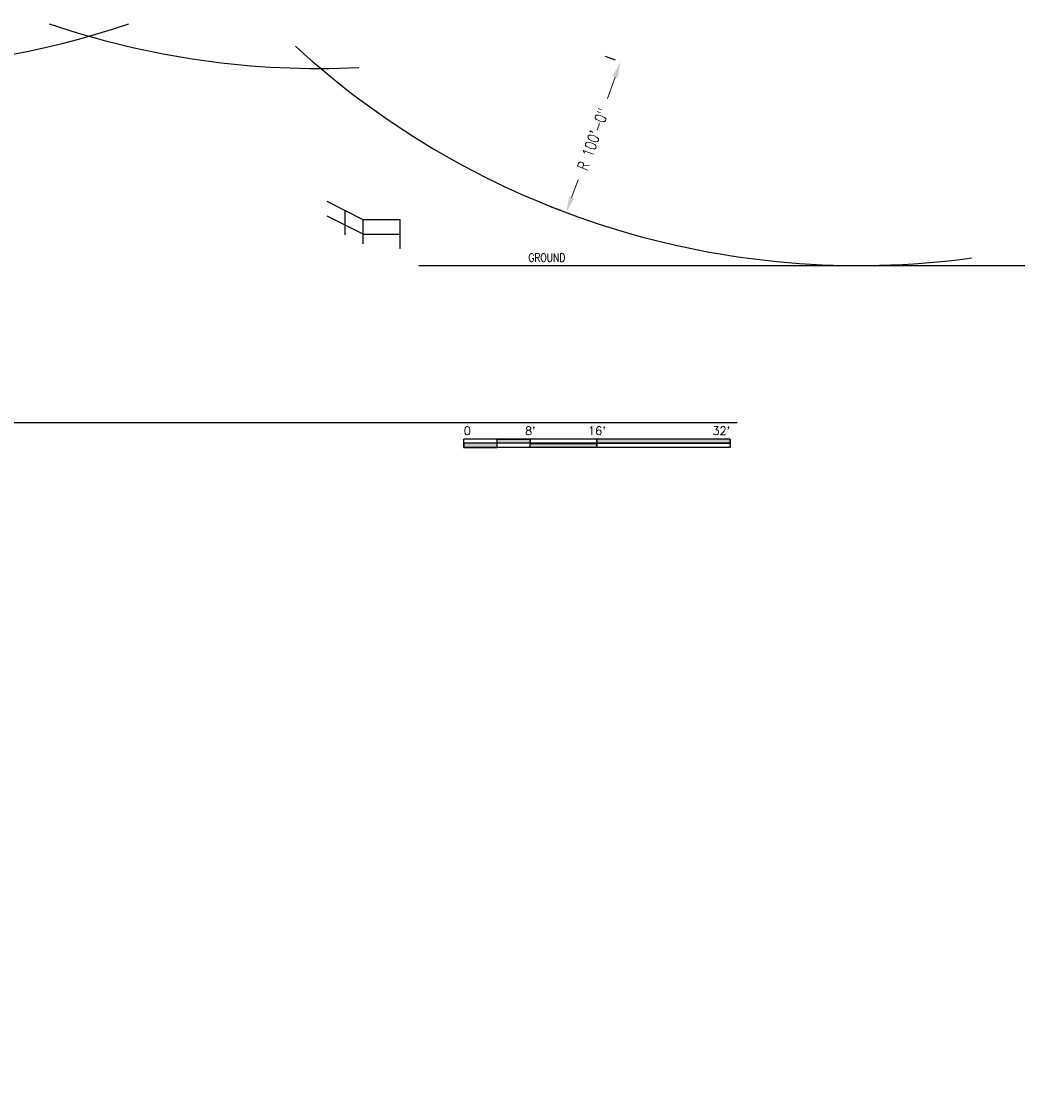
# Model space of a CAD drawing. Header units: inches. Extents: x -23339 to 14690, y -1465 to 1552.
# Tile 5 of 6: x 2130 to 3585, y 0 to 1552. Entities that reach past the tile are written whole.
import ezdxf
from ezdxf import colors
from ezdxf.entities.mleader import LeaderData, LeaderLine
from ezdxf.enums import TextEntityAlignment as Align
from ezdxf.math import Vec2, Vec3

# ---------------------------------------------------------------- set-up
doc = ezdxf.new("R2010")
doc.units = ezdxf.units.IN
doc.header["$MEASUREMENT"] = 0
for name, color, linetype, lineweight in [('E-ANNO-DIMS', 1, 'Continuous', 9), ('E-ANNO-SYMB', 2, 'Continuous', 25), ('E-GRND-CIRC', 4, 'Continuous', 50), ('G-Anno-Std-Scrn', 8, 'Continuous', 35), ('G-Bgrd-Std-Scrn', 8, 'Continuous', 35)]:
    doc.layers.add(name, color=color, linetype=linetype, lineweight=lineweight)
doc.styles.add('Annotative', font='romans.shx', dxfattribs={"width": 0.8})
doc.styles.add('Arial', font='romans.shx', dxfattribs={"width": 0.8})
doc.styles.add('Title', font='swiss.ttf', dxfattribs={"height": 0.25})
doc.dimstyles.new('Annotative', dxfattribs={"dimtxt": 0.125, "dimasz": 0.18, "dimexe": 0.18, "dimexo": 0.0625, "dimgap": 0.09, "dimtad": 0, "dimtih": 1, "dimtoh": 1, "dimdec": 4, "dimzin": 0, "dimdsep": 46, "dimlunit": 4, "dimtxsty": 'Annotative', "dimcen": 0.09, "dimclrd": 256, "dimclre": 256, "dimclrt": 256, "dimadec": 0, "dimazin": 0, "dimtfac": 1, "dimtdec": 4, "dimtofl": 0, "dimtmove": 1, "dimatfit": 3, "dimfxl": 1, "dimfrac": 2, "dimtolj": 1, "dimtzin": 0, "dimlwd": -1, "dimarcsym": 0})

# ---------------------------------------------------------------- blocks, each defined once
blk = doc.blocks.new('*D159')
at = {"layer": 'Defpoints', "color": 0, "transparency": 16777216}
for p in [(2993.1, 1493.3), (2914.7, 1276.5), (2914.8, 1276.4)]:
    blk.add_point(p, dxfattribs=at)
at = {"layer": 'E-ANNO-DIMS', "lineweight": -2, "transparency": 16777216}
for p, q in [((2985.5, 1496), (2971.3, 1501.1)), ((2907.2, 1279.2), (2893, 1284.3))]:
    blk.add_line(p, q, dxfattribs=at)
at = {"layer": 'E-ANNO-DIMS', "transparency": 16777216}
for p, q in [((2985.2, 1471.6), (2973.9, 1440.5)), ((2922.5, 1298.1), (2931.7, 1323.7))]:
    blk.add_line(p, q, dxfattribs=at)
for points in [[(2981.6, 1473), (2988.8, 1470.3), (2993, 1493.3)], [(2918.9, 1299.4), (2926.1, 1296.8), (2914.7, 1276.5)]]:
    blk.add_solid(points, dxfattribs=at)
at = {"layer": 'E-ANNO-DIMS', "color": 2, "lineweight": -3, "transparency": 16777216, "insert": (2953.2, 1381.9), "char_height": 16, "attachment_point": 5, "rotation": 70.31, "style": 'Annotative'}
blk.add_mtext('\\A1;R 100\'-0"', dxfattribs=at)
blk = doc.blocks.new('*U151')
blk.add_line((0, 0), (28.843, 0))
at = {"style": 'Title', "width": 0.8}
for tag, p, height in [('TITLE', (0.25, 0.078), 0.25), ('SCALE', (0.25, -0.177), 0.125)]:
    blk.add_attdef(tag, p, '', height=height, dxfattribs=at)
blk.add_attdef('NUMBER', text='', height=0.25, dxfattribs=at).set_placement((-0.313, 0), align=Align.MIDDLE_CENTER)
blk = doc.blocks.new('*U153')
for points in [[(-3, -0.281), (-2.625, -0.281), (-2.625, -0.234), (-3, -0.234)], [(-2.625, -0.188), (-2.25, -0.188), (-2.25, -0.234), (-2.625, -0.234)], [(-2.25, -0.235), (-1.5, -0.235), (-1.5, -0.281), (-2.25, -0.281)], [(-1.5, -0.234), (0, -0.234), (0, -0.187), (-1.5, -0.187)]]:
    blk.add_hatch(color=256).paths.add_polyline_path(points)
for p, q in [((0, -0.187), (-3, -0.187)), ((-3, -0.281), (-3, -0.187)), ((0, -0.234), (-3, -0.234)), ((-2.625, -0.281), (-2.625, -0.188)), ((-2.25, -0.281), (-2.25, -0.188)), ((-1.5, -0.281), (-1.5, -0.188)), ((0, -0.187), (0, -0.281)), ((0, -0.281), (-3, -0.281))]:
    blk.add_line(p, q)
at = {"flags": 128}
for points in [[(-3, -0.281), (-2.625, -0.281), (-2.625, -0.234), (-3, -0.234), (-3, -0.281)], [(-2.625, -0.188), (-2.25, -0.188), (-2.25, -0.234), (-2.625, -0.234), (-2.625, -0.188)], [(-2.25, -0.235), (-1.5, -0.235), (-1.5, -0.281), (-2.25, -0.281), (-2.25, -0.235)], [(-1.5, -0.234), (0, -0.234), (0, -0.187), (-1.5, -0.187), (-1.5, -0.234)]]:
    blk.add_lwpolyline(points, close=True, dxfattribs=at)
at = {"style": 'Arial'}
blk.add_text('0', height=0.0937, dxfattribs=at).set_placement((-3, -0.094), align=Align.MIDDLE_LEFT)
for s, p in [("8'", (-2.25, -0.094)), ("16'", (-1.5, -0.094))]:
    blk.add_text(s, height=0.0937, dxfattribs=at).set_placement(p, align=Align.MIDDLE_CENTER)
blk.add_text("32'", height=0.0937, dxfattribs=at).set_placement((0, -0.094), align=Align.MIDDLE_RIGHT)

msp = doc.modelspace()

# ---------------------------------------------------------------- linework, layer by layer
at = {"layer": 'E-GRND-CIRC', "lineweight": -3}
for centre, start, end in [((1897.4038, 2684.25), 250.71310951, 288.82716014), ((2557.42662, 2683.99808), 251.13559953, 272.78362119), ((3336.22461, 2399.995), 227.45213954, 277.78158876)]:
    msp.add_arc(centre, 1200, start, end, dxfattribs=at)
at = {"layer": 'G-Anno-Std-Scrn', "lineweight": -3}
for p, q in [((2622.07738, 1266.08821), (2570.07738, 1292.08821)), ((2596.07738, 1244.41682), (2596.07738, 1279.08821)), ((2622.07738, 1245.08821), (2570.07738, 1271.08821)), ((2622.07738, 1266.25), (2675.16559, 1266.25)), ((2622.07738, 1231.41682), (2622.07738, 1266.08821)), ((2675.16559, 1224), (2675.16559, 1266.25)), ((2622.07738, 1245.25), (2675.16559, 1245.25))]:
    msp.add_line(p, q, dxfattribs=at)
at = {"layer": 'G-Bgrd-Std-Scrn', "lineweight": -3}
msp.add_line((2702.07738, 1200), (3575.6594, 1200), dxfattribs=at)

# ---------------------------------------------------------------- block references
at = {"layer": 'E-ANNO-SYMB', "lineweight": -3, "xscale": 128, "yscale": 128, "zscale": 128}
for name, p in [('*U151', (-530.91905, 973.96784)), ('*U153', (3150.95172, 973.96784))]:
    msp.add_blockref(name, p, dxfattribs=at)

# ---------------------------------------------------------------- dimensions: what is measured, and where the dimension line sits
at = {"layer": 'E-ANNO-DIMS', "lineweight": -3}
dim = msp.add_linear_dim(base=(2914.69962, 1276.46632), p1=(2993.06203, 1493.29617), p2=(2914.76238, 1276.44366), angle=250.14670401, text='R 100\'-0"', dimstyle='Annotative', override={"dimscale": 0, "dimpost": '\\X', "dimclrt": 2}, dxfattribs=at)
dim.commit()
dim.dimension.update_dxf_attribs({"geometry": '*D159', "text_midpoint": (2953.19933, 1381.94198), "dimtype": 161, "text_rotation": 70.31})

# ---------------------------------------------------------------- leaders
at = {"layer": 'G-Anno-Std-Scrn', "lineweight": -3}
ml = msp.add_multileader_mtext('Standard', dxfattribs=at)
ml.set_content('GROUND', color=256, style='Annotative')
ml.set_leader_properties()
ml.build(insert=Vec2(0, 0))
ml.multileader.update_dxf_attribs({"text_right_attachment_type": 3, "dogleg_length": 0.36, "arrow_head_size": 9, "scale": 96})
ctx = ml.context
ctx.base_point, ctx.scale, ctx.char_height, ctx.arrow_head_size, ctx.landing_gap_size, ctx.plane_origin = Vec3(2852.79015, 1211.47694), 96, 12, 9, 4.32, Vec3(2875.55516, 1347.14057)
ctx.right_attachment, ctx.text_align_type = 3, 2
notes = []
notes.append((ctx, [(0, (0, 0, 0), (0, 0), (1, 0), 1, [])]))
ctx.mtext.insert, ctx.mtext.width, ctx.mtext.alignment, ctx.mtext.flow_direction = Vec3(2913.33872, 1217.47694), 98.8879779, 3, 5
ml = msp.add_multileader_mtext('Standard', dxfattribs=at)
ml.set_content('{\\Fromans|c0;ALUM GUARDRAIL}', color=256, style='Annotative')
ml.set_leader_properties()
ml.build(insert=Vec2(0, 0))
ml.multileader.update_dxf_attribs({"text_right_attachment_type": 3, "dogleg_length": 0.36, "arrow_head_size": 9, "scale": 96})
ctx = ml.context
ctx.base_point, ctx.scale, ctx.char_height, ctx.arrow_head_size, ctx.landing_gap_size, ctx.plane_origin = Vec3(4282.40925, 264.11009), 96, 12, 9, 4.32, Vec3(4323.45998, 379.77372)
ctx.right_attachment, ctx.text_align_type = 3, 2
notes.append((ctx, [(1, (1, 1, 0), (4372.42385, 244.11009), (-1, 0), 6.86031, [(0, [(4436.84016, 254.33313)], 0, [])])]))
ctx.mtext.insert, ctx.mtext.width, ctx.mtext.alignment, ctx.mtext.flow_direction = Vec3(4361.24354, 270.11009), 98.8879779, 3, 5
ml = msp.add_multileader_mtext('Standard', dxfattribs=at)
ml.set_content('EARTH COVERED', color=256, style='Annotative')
ml.set_leader_properties()
ml.build(insert=Vec2(0, 0))
ml.multileader.update_dxf_attribs({"text_right_attachment_type": 3, "dogleg_length": 0.36, "arrow_head_size": 9, "scale": 96})
ctx = ml.context
ctx.base_point, ctx.scale, ctx.char_height, ctx.arrow_head_size, ctx.landing_gap_size, ctx.plane_origin = Vec3(4609.13261, 151.27142), 96, 12, 9, 4.32, Vec3(4835.19531, 246.93505)
ctx.right_attachment, ctx.text_align_type = 3, 2
notes.append((ctx, [(0, (1, 1, 0), (4689.47148, 131.27142), (-1, 0), 9.98458, [(0, [(4693.75808, 223.75414)], 0, [])])]))
ctx.mtext.insert, ctx.mtext.width, ctx.mtext.alignment, ctx.mtext.flow_direction = Vec3(4675.1669, 157.27142), 98.8879779, 3, 5
ml = msp.add_multileader_mtext('Standard', dxfattribs=at)
ml.set_content('GROUND', color=256, style='Annotative')
ml.set_leader_properties()
ml.build(insert=Vec2(0, 0))
ml.multileader.update_dxf_attribs({"text_right_attachment_type": 3, "dogleg_length": 0.36, "arrow_head_size": 9, "scale": 96})
ctx = ml.context
ctx.base_point, ctx.scale, ctx.char_height, ctx.arrow_head_size, ctx.landing_gap_size, ctx.plane_origin = Vec3(4077.54964, 11.47694), 96, 12, 9, 4.32, Vec3(4100.31465, 147.14057)
ctx.right_attachment, ctx.text_align_type = 3, 2
notes.append((ctx, [(0, (0, 0, 0), (0, 0), (1, 0), 1, [])]))
ctx.mtext.insert, ctx.mtext.width, ctx.mtext.alignment, ctx.mtext.flow_direction = Vec3(4138.09821, 17.47694), 98.8879779, 3, 5
ml = msp.add_multileader_mtext('Standard', dxfattribs=at)
ml.set_content('GROUND', color=256, style='Annotative')
ml.set_leader_properties()
ml.build(insert=Vec2(0, 0))
ml.multileader.update_dxf_attribs({"text_right_attachment_type": 3, "dogleg_length": 0.36, "arrow_head_size": 9, "scale": 96})
ctx = ml.context
ctx.base_point, ctx.scale, ctx.char_height, ctx.arrow_head_size, ctx.landing_gap_size, ctx.plane_origin = Vec3(5556.83506, 11.47694), 96, 12, 9, 4.32, Vec3(5579.60007, 147.14057)
ctx.right_attachment, ctx.text_align_type = 3, 2
notes.append((ctx, [(0, (0, 0, 0), (0, 0), (1, 0), 1, [])]))
ctx.mtext.insert, ctx.mtext.width, ctx.mtext.alignment, ctx.mtext.flow_direction = Vec3(5617.38363, 17.47694), 98.8879779, 3, 5
for ctx, leaders in notes:
    for number, flags, end, landing, length, lines in leaders:
        leader = LeaderData()
        leader.index, (leader.has_last_leader_line, leader.has_dogleg_vector, leader.attachment_direction) = number, flags
        leader.last_leader_point, leader.dogleg_vector, leader.dogleg_length = Vec3(end), Vec3(landing), length
        for number, points, colour, breaks in lines:
            line = LeaderLine()
            line.index, line.vertices, line.color, line.breaks = number, Vec3.list(points), colors.encode_raw_color(colour), breaks
            leader.lines.append(line)
        ctx.leaders.append(leader)

doc.saveas('drawing.dxf')
